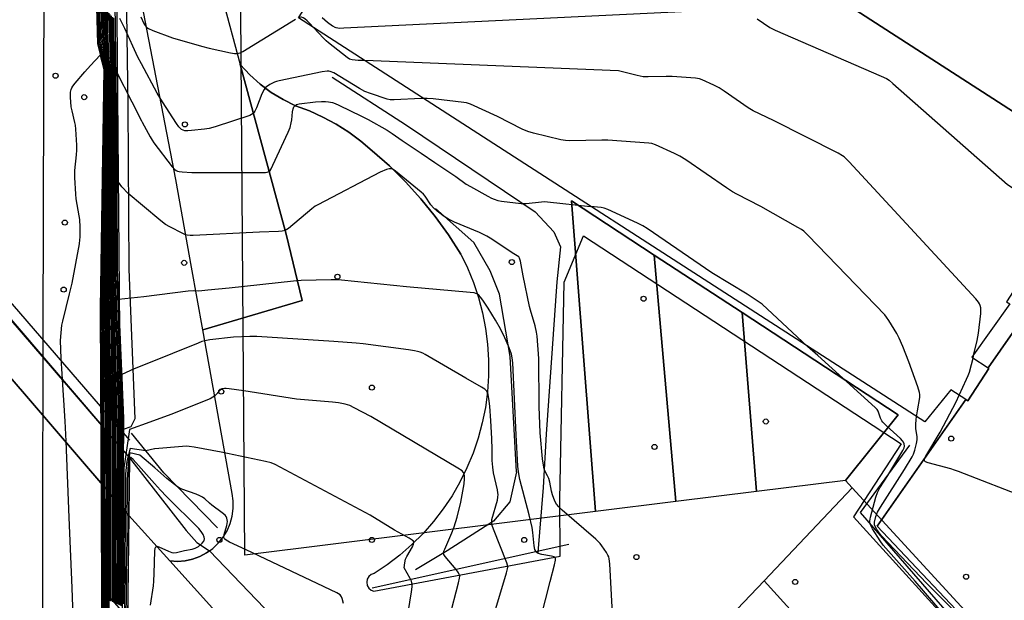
# Model space of a CAD drawing. Extents: x 0 to 85000, y -1 to 75000.
# Tile 128 of 147: x 39409 to 39602, y 63142 to 63256. Entities that reach past the tile are written whole.
import ezdxf

# ---------------------------------------------------------------- set-up
doc = ezdxf.new("R2010")
doc.units = 0
doc.header["$MEASUREMENT"] = 0
doc.header["$PDMODE"] = 33
doc.header["$PDSIZE"] = -3
for name, color, linetype in [('BOS3D_ACTIVE_POLY_CLIP', 227, 'CONTINUOUS'), ('BOS3D_PAVEMENT_MARKINGS_LI', 15, 'CONTINUOUS'), ('CONTOUR_CLIP', 120, 'CONTINUOUS'), ('DTM_INFOTECHBREAKS_CLIP', 4, 'CONTINUOUS'), ('DTM_POINT', 158, 'CONTINUOUS'), ('FENCE_CLIP', 96, 'CONTINUOUS'), ('PARCELS_FULL_17_CLIP', 7, 'CONTINUOUS'), ('PARKING_CLIP', 78, 'CONTINUOUS'), ('RAIL_CLIP', 171, 'CONTINUOUS'), ('ROAD_CLIP', 197, 'CONTINUOUS'), ('SIDEWALK_CLIP', 78, 'CONTINUOUS')]:
    doc.layers.add(name, color=color, linetype=linetype)

msp = doc.modelspace()

# ---------------------------------------------------------------- linework, layer by layer
at = {"layer": 'BOS3D_ACTIVE_POLY_CLIP'}
for points, elevation in [([(39430.58, 63176.25), (39429.06, 63175.74), (39427.56, 63176.39), (39426.9, 63177.89), (39425.67, 63207.24), (39425.52, 63239.54), (39425.52, 63239.56), (39424.16, 63330.76), (39424.75, 63382.41), (39423.23, 63476.58), (39422.93, 63618.26), (39423.67, 63619.93), (39425.17, 63620.52), (39426.85, 63619.78), (39427.43, 63618.28), (39427.73, 63476.64), (39429.25, 63382.42), (39428.66, 63330.8), (39430.02, 63239.58), (39430.17, 63207.3), (39431.39, 63177.85)], 29.58), ([(39472.17, 63324.71), (39565.6, 63264.38), (39565.11, 63263.62), (39620.38, 63227.94), (39620.18, 63227.63), (39602.92, 63200.9), (39603.59, 63200.47), (39596.09, 63189.95), (39599.3, 63187.88), (39599.46, 63187.77), (39595.34, 63181.4), (39594.95, 63181.65), (39591.97, 63183.57), (39586.84, 63177.21), (39463.6, 63256.79), (39474.42, 63273.56), (39449.13, 63289.89), (39449.46, 63290.41), (39447.56, 63291.64), (39447.67, 63311.66), (39467.92, 63323.17), (39469.19, 63322.34), (39471.15, 63325.37)], 44.5)]:
    msp.add_lwpolyline(points, close=True, dxfattribs=dict(at, elevation=elevation))
at = {"layer": 'BOS3D_PAVEMENT_MARKINGS_LI'}
msp.add_line((39424.79, 63144.57), (39432.48, 63135.76), dxfattribs=at)
at = {"layer": 'CONTOUR_CLIP'}
msp.add_line((39596.33, 63189.79, 24), (39596.52, 63190.55, 24), dxfattribs=at)
for points, elevation in [([(39424.89, 63180.46), (39424.89, 63180.48), (39424.89, 63181.1), (39424.84, 63189.94), (39424.83, 63190.59), (39424.77, 63199.41), (39424.77, 63200.1), (39424.89, 63208.86), (39424.9, 63209.41), (39425.02, 63218.2), (39425.03, 63218.74), (39425.16, 63227.55), (39425.17, 63228.09), (39425.3, 63236.89), (39425.3, 63237.43), (39425.43, 63246.23), (39425.38, 63246.76), (39424.29, 63251.4), (39424.21, 63251.96), (39424, 63260.08)], 11), ([(39425.12, 63180.19), (39425.12, 63180.35), (39425.11, 63181.48), (39425.05, 63189.82), (39425.04, 63191), (39424.97, 63199.3), (39424.97, 63200.55), (39425.07, 63208.76), (39425.09, 63209.78), (39425.19, 63218.03), (39425.21, 63219.04), (39425.32, 63227.3), (39425.34, 63228.31), (39425.45, 63236.56), (39425.47, 63237.57), (39425.58, 63245.81), (39425.49, 63246.82), (39424.59, 63251.1), (39424.43, 63252.26), (39424.26, 63259.8)], 12), ([(39425.34, 63179.93), (39425.34, 63180.22), (39425.32, 63181.85), (39425.26, 63189.71), (39425.25, 63191.41), (39425.17, 63199.19), (39425.17, 63201), (39425.25, 63208.67), (39425.27, 63210.14), (39425.37, 63217.85), (39425.38, 63219.33), (39425.49, 63227.04), (39425.51, 63228.53), (39425.61, 63236.22), (39425.63, 63237.71), (39425.73, 63245.39), (39425.6, 63246.88), (39424.86, 63250.82), (39424.66, 63252.56), (39424.51, 63259.54)], 13), ([(39424.77, 63259.28), (39424.89, 63252.87), (39425.12, 63250.55), (39425.73, 63246.94), (39425.87, 63244.98), (39425.79, 63237.85), (39425.77, 63235.88), (39425.68, 63228.75), (39425.65, 63226.79), (39425.56, 63219.63), (39425.54, 63217.68), (39425.45, 63210.51), (39425.43, 63208.57), (39425.37, 63201.45), (39425.37, 63199.09), (39425.46, 63191.82), (39425.47, 63189.58), (39425.54, 63182.23), (39425.57, 63180.09), (39425.57, 63179.67)], 14), ([(39425.02, 63259.01), (39425.12, 63253.18), (39425.37, 63250.3), (39425.86, 63247.01), (39426.02, 63244.55), (39425.95, 63237.99), (39425.92, 63235.54), (39425.85, 63228.97), (39425.82, 63226.54), (39425.74, 63219.92), (39425.71, 63217.5), (39425.64, 63210.88), (39425.61, 63208.47), (39425.57, 63201.9), (39425.58, 63198.98), (39425.66, 63192.22), (39425.69, 63189.46), (39425.76, 63182.61), (39425.79, 63179.95), (39425.79, 63179.41)], 15), ([(39426.02, 63179.14), (39426.02, 63179.82), (39425.98, 63182.98), (39425.91, 63189.34), (39425.86, 63192.63), (39425.78, 63198.87), (39425.76, 63202.34), (39425.79, 63208.38), (39425.82, 63211.25), (39425.89, 63217.33), (39425.92, 63220.22), (39425.99, 63226.28), (39426.02, 63229.19), (39426.08, 63235.2), (39426.11, 63238.13), (39426.17, 63244.13), (39426, 63247.09), (39425.61, 63250.06), (39425.35, 63253.48), (39425.27, 63258.75)], 16), ([(39426.25, 63178.88), (39426.24, 63179.69), (39426.2, 63183.36), (39426.12, 63189.22), (39426.07, 63193.03), (39425.98, 63198.76), (39425.95, 63202.77), (39425.97, 63208.28), (39426.01, 63211.61), (39426.06, 63217.16), (39426.09, 63220.51), (39426.15, 63226.02), (39426.19, 63229.4), (39426.24, 63234.86), (39426.27, 63238.26), (39426.32, 63243.7), (39426.14, 63247.17), (39425.84, 63249.82), (39425.59, 63253.79), (39425.53, 63258.49)], 17), ([(39426.48, 63178.62), (39426.47, 63179.56), (39426.42, 63183.73), (39426.34, 63189.1), (39426.27, 63193.44), (39426.19, 63198.65), (39426.14, 63203.21), (39426.16, 63208.19), (39426.19, 63211.97), (39426.24, 63216.98), (39426.27, 63220.8), (39426.32, 63225.76), (39426.35, 63229.62), (39426.4, 63234.53), (39426.43, 63238.4), (39426.47, 63243.27), (39426.29, 63247.25), (39426.06, 63249.6), (39425.82, 63254.1), (39425.78, 63258.23)], 18), ([(39426.71, 63178.35), (39426.7, 63179.42), (39426.63, 63184.1), (39426.55, 63188.98), (39426.47, 63193.83), (39426.4, 63198.54), (39426.33, 63203.64), (39426.34, 63208.09), (39426.37, 63212.33), (39426.41, 63216.81), (39426.45, 63221.09), (39426.48, 63225.51), (39426.52, 63229.83), (39426.55, 63234.19), (39426.59, 63238.54), (39426.62, 63242.84), (39426.45, 63247.33), (39426.28, 63249.38), (39426.06, 63254.41), (39426.03, 63257.97)], 19), ([(39468.25, 63256.85), (39469.31, 63255.95), (39470.25, 63255.22), (39470.75, 63254.93), (39470.92, 63254.87), (39471.29, 63254.79), (39471.68, 63254.77), (39472.47, 63254.79), (39544.39, 63258.29)], 23), ([(39426.27, 63257.72), (39426.29, 63254.72), (39426.49, 63249.16), (39426.61, 63247.42), (39426.77, 63242.41), (39426.75, 63238.68), (39426.71, 63233.84), (39426.69, 63230.05), (39426.65, 63225.25), (39426.62, 63221.38), (39426.59, 63216.63), (39426.56, 63212.7), (39426.52, 63207.99), (39426.52, 63204.08), (39426.6, 63198.43), (39426.68, 63194.24), (39426.77, 63188.85), (39426.85, 63184.48), (39426.93, 63179.29), (39426.94, 63178.08)], 20), ([(39427.17, 63177.82), (39427.16, 63179.15), (39427.06, 63184.85), (39426.99, 63188.73), (39426.88, 63194.64), (39426.81, 63198.32), (39426.71, 63204.5), (39426.7, 63207.9), (39426.74, 63213.06), (39426.76, 63216.45), (39426.8, 63221.67), (39426.82, 63224.99), (39426.86, 63230.26), (39426.87, 63233.5), (39426.91, 63238.81), (39426.92, 63241.98), (39426.78, 63247.51), (39426.7, 63248.95), (39426.53, 63255.04), (39426.52, 63257.46)], 21), ([(39427.4, 63177.55), (39427.39, 63179.02), (39427.27, 63185.21), (39427.21, 63188.6), (39427.08, 63195.03), (39427.02, 63198.21), (39426.9, 63204.92), (39426.89, 63207.8), (39426.92, 63213.42), (39426.94, 63216.28), (39426.97, 63221.96), (39426.99, 63224.73), (39427.02, 63230.48), (39427.04, 63233.15), (39427.06, 63238.95), (39427.08, 63241.54), (39426.95, 63247.6), (39426.9, 63248.75), (39426.77, 63255.35), (39426.76, 63257.21)], 22), ([(39427.63, 63177.28), (39427.62, 63178.88), (39427.49, 63185.58), (39427.43, 63188.48), (39427.28, 63195.43), (39427.22, 63198.09), (39427.08, 63205.34), (39427.07, 63207.7), (39427.1, 63213.78), (39427.11, 63216.1), (39427.15, 63222.25), (39427.16, 63224.47), (39427.19, 63230.69), (39427.2, 63232.8), (39427.22, 63239.09), (39427.23, 63241.11), (39427.13, 63247.69), (39427.1, 63248.54), (39427.01, 63255.67), (39427.01, 63256.95)], 23), ([(39427.87, 63177.01), (39427.85, 63178.75), (39427.7, 63185.95), (39427.65, 63188.36), (39427.48, 63195.82), (39427.44, 63197.98), (39427.26, 63205.76), (39427.25, 63207.6), (39427.28, 63214.14), (39427.29, 63215.92), (39427.32, 63222.54), (39427.33, 63224.21), (39427.35, 63230.9), (39427.36, 63232.46), (39427.38, 63239.22), (39427.38, 63240.67), (39427.31, 63247.79), (39427.3, 63248.35), (39427.25, 63255.99), (39427.25, 63256.7)], 24), ([(39427.49, 63256.45), (39427.49, 63256.31), (39427.49, 63248.15), (39427.5, 63247.89), (39427.54, 63240.23), (39427.53, 63239.36), (39427.52, 63232.11), (39427.52, 63231.12), (39427.5, 63223.95), (39427.5, 63222.83), (39427.46, 63215.75), (39427.46, 63214.5), (39427.44, 63207.51), (39427.45, 63206.18), (39427.64, 63197.87), (39427.68, 63196.22), (39427.87, 63188.23), (39427.91, 63186.32), (39428.08, 63178.61), (39428.1, 63176.74)], 25), ([(39488.17, 63240.92), (39487.72, 63240.91), (39482.4, 63240.63), (39481.62, 63240.66), (39481.06, 63240.78), (39477.74, 63241.87), (39476.65, 63242.29), (39475.61, 63242.86), (39470.5, 63245.93), (39469.84, 63246.22), (39469.58, 63246.27), (39469.2, 63246.28), (39468.23, 63246.14), (39459.8, 63244.41), (39459.22, 63244.25), (39458.85, 63244.12), (39457.96, 63243.67), (39457.46, 63243.36), (39457.16, 63243.12), (39456.8, 63242.7), (39456.38, 63241.84), (39455.29, 63239.08), (39454.97, 63238.38), (39454.64, 63237.94), (39454.35, 63237.73), (39454, 63237.57), (39447.15, 63235.35), (39446.01, 63235.01), (39445.05, 63234.85), (39442.54, 63234.58), (39441.77, 63234.52), (39441.22, 63234.55), (39440.87, 63234.65), (39440.55, 63234.82), (39440.26, 63235.06), (39440.01, 63235.34), (39439.56, 63235.97), (39436.79, 63240.23), (39435.76, 63241.93), (39432.66, 63247.73), (39431.96, 63249.04), (39429.37, 63254.67), (39428.44, 63256.64)], 25), ([(39432.54, 63256.98), (39433.17, 63255.69), (39433.4, 63255.3), (39433.62, 63255.01), (39433.75, 63254.89), (39434.05, 63254.68), (39434.92, 63254.3), (39438.77, 63252.88), (39444.49, 63251.22), (39446.01, 63250.83), (39450.22, 63249.93), (39450.98, 63249.79), (39451.36, 63249.76), (39451.8, 63249.81), (39452.1, 63249.9), (39452.63, 63250.16), (39462.98, 63256.53)], 24), ([(39466.56, 63254.87), (39465.84, 63255.67), (39465.29, 63256.23), (39464.84, 63256.6), (39464.52, 63256.8), (39464.2, 63256.93), (39464.03, 63256.95), (39463.65, 63256.87)], 24), ([(39553.82, 63256.61), (39556.36, 63254.9), (39556.85, 63254.6), (39557.38, 63254.34), (39578.24, 63245.33), (39579.32, 63244.82), (39579.81, 63244.49), (39580.57, 63243.86), (39603.14, 63223.98), (39603.62, 63223.63), (39604.29, 63223.21), (39609.95, 63219.97), (39610.3, 63219.81), (39610.66, 63219.7), (39611.03, 63219.68), (39611.42, 63219.7), (39615.49, 63220.37)], 23), ([(39476.65, 63248.36), (39475.35, 63248.41), (39474.17, 63248.51), (39473.63, 63248.68), (39473.14, 63248.97), (39469.46, 63251.85), (39469.02, 63252.23), (39468.47, 63252.78), (39466.56, 63254.87)], 24), ([(39416.9, 63189.7), (39416.71, 63193.27), (39416.99, 63196.29), (39417.18, 63197.03), (39418.53, 63202.44), (39419.02, 63204.57), (39420.45, 63212.28), (39420.57, 63213.06), (39420.61, 63213.63), (39420.59, 63215.54), (39420.53, 63217.06), (39420.43, 63217.83), (39419.82, 63221.12), (39419.74, 63222.08), (39419.58, 63225.37), (39419.59, 63226.72), (39419.88, 63229.79), (39419.94, 63230.75), (39419.92, 63231.73), (39419.74, 63234.86), (39419.68, 63235.63), (39419.59, 63236.21), (39419, 63238.5), (39418.84, 63239.26), (39418.69, 63241.19), (39418.7, 63242.14), (39418.83, 63242.67), (39418.97, 63242.99), (39419.17, 63243.32), (39419.65, 63243.93), (39421.54, 63246.18), (39422.67, 63247.39), (39424.57, 63249.44), (39425.28, 63246.71), (39425.29, 63246.65), (39425.14, 63237.29), (39425.14, 63237.23), (39425, 63227.88), (39425, 63227.8), (39424.85, 63218.45), (39424.85, 63218.37), (39424.71, 63209.04), (39424.71, 63208.95), (39424.57, 63199.63), (39424.57, 63199.52), (39424.63, 63190.18), (39424.62, 63190.07), (39424.67, 63180.72), (39424.67, 63180.71)], 10), ([(39596.52, 63190.55), (39597.18, 63193.25), (39597.42, 63194.72), (39597.88, 63198.55), (39597.9, 63199.31), (39597.85, 63199.66), (39597.72, 63200.17), (39597.59, 63200.5), (39597.42, 63200.82), (39596.92, 63201.44), (39571.96, 63228.46), (39571.26, 63229.17), (39570.96, 63229.42), (39570.64, 63229.64), (39569.78, 63230.12), (39557.06, 63236.59), (39553.09, 63238.48), (39552.11, 63239.09), (39547.34, 63242.35), (39546.38, 63242.98), (39545.35, 63243.52), (39543.04, 63244.57), (39542.5, 63244.75), (39541.74, 63244.88), (39537.09, 63245.21), (39535.92, 63245.23), (39532.38, 63245.15), (39531.4, 63245.19), (39530.24, 63245.42), (39526.59, 63246.36), (39476.65, 63248.36)], 24), ([(39428.33, 63176.48), (39428.33, 63176.75), (39428.32, 63178.48), (39428.13, 63186.68), (39428.09, 63188.11), (39427.88, 63196.62), (39427.85, 63197.76), (39427.63, 63206.6), (39427.63, 63207.41), (39427.64, 63214.86), (39427.64, 63215.57), (39427.67, 63223.11), (39427.67, 63223.68), (39427.68, 63231.33), (39427.68, 63231.76), (39427.69, 63239.49), (39427.69, 63239.78), (39427.68, 63246.27), (39430.75, 63240.22), (39432.65, 63236.48), (39432.78, 63236.25), (39434.38, 63233.35), (39434.78, 63232.68), (39435.12, 63232.2), (39438.7, 63227.46), (39439.22, 63226.94), (39439.48, 63226.76), (39439.76, 63226.62), (39440.11, 63226.52), (39440.67, 63226.44), (39442.6, 63226.35), (39456.3, 63226.31), (39457.08, 63226.33), (39457.44, 63226.39), (39457.75, 63226.51), (39458, 63226.74), (39458.21, 63227.05), (39458.55, 63227.75), (39461.55, 63234.26), (39461.91, 63235.17), (39462.15, 63236.11), (39462.25, 63236.69), (39462.42, 63238.28), (39462.52, 63238.86), (39462.68, 63239.28), (39462.83, 63239.48), (39463.2, 63239.7), (39463.7, 63239.84), (39466.95, 63240.27), (39468.13, 63240.34), (39468.91, 63240.33), (39469.49, 63240.26), (39470.24, 63240.09), (39470.79, 63239.9), (39471.53, 63239.59), (39476, 63237.45), (39477.31, 63236.76), (39481.02, 63234.64), (39481.99, 63234.01), (39483.96, 63232.62), (39487.74, 63230.17), (39490.38, 63228.29), (39494.52, 63225.56), (39496.59, 63224.07), (39497.43, 63223.57), (39500.85, 63221.68), (39501.55, 63221.31), (39502.07, 63221.08), (39502.79, 63220.84), (39503.55, 63220.69), (39507.42, 63220.21), (39508.38, 63220.22), (39511.43, 63220.56), (39512, 63220.6), (39512.58, 63220.59), (39521.08, 63219.67)], 26), ([(39585.23, 63178.25), (39585.39, 63179.41), (39585.85, 63182.06), (39585.87, 63182.62), (39585.81, 63183), (39585.47, 63184.12), (39583.71, 63189.03), (39582.49, 63192.09), (39581.77, 63193.73), (39581.34, 63194.63), (39580.84, 63195.49), (39579.79, 63197.18), (39579.33, 63197.82), (39578.95, 63198.28), (39563.88, 63213.93), (39563.02, 63214.76), (39562.55, 63215.11), (39561.87, 63215.53), (39554.57, 63219.64), (39549.86, 63222.07), (39549, 63222.54), (39547.83, 63223.3), (39539.78, 63228.82), (39538.61, 63229.55), (39537.56, 63230.07), (39533.83, 63231.78), (39533.11, 63232.04), (39532.53, 63232.14), (39524.45, 63232.73), (39523.27, 63232.73), (39516.95, 63232.6), (39516.16, 63232.63), (39515.2, 63232.8), (39509.82, 63234.07), (39508.69, 63234.4), (39507.62, 63234.88), (39502.75, 63237.39), (39497.4, 63239.78), (39496.67, 63240.04), (39496.1, 63240.15), (39490.07, 63240.84), (39488.91, 63240.93), (39488.17, 63240.92)], 25), ([(39525.66, 63134.63), (39524.83, 63149.29), (39524.73, 63150.27), (39524.64, 63150.64), (39524.49, 63151), (39524.2, 63151.51), (39523.76, 63152.18), (39523.31, 63152.84), (39522.94, 63153.3), (39522.08, 63154.12), (39515.47, 63159.83), (39514.8, 63160.48), (39514.37, 63161.01), (39514.03, 63161.64), (39513.59, 63162.85), (39513.39, 63163.61), (39513.03, 63165.35), (39512.82, 63166.11), (39512.6, 63166.63), (39512.08, 63167.61), (39511.95, 63167.96), (39511.78, 63168.69), (39511.59, 63169.98), (39511.11, 63175.06), (39510.94, 63180.24), (39510.85, 63189.72), (39510.56, 63194.14), (39510.45, 63194.89), (39510.14, 63196.15), (39509.21, 63199.21), (39509.01, 63199.96), (39507.77, 63205.98), (39507.25, 63208.86), (39507.09, 63209.47), (39506.96, 63209.71), (39505.61, 63210.55), (39501.63, 63213.2), (39500.62, 63213.82), (39499.21, 63214.49), (39494.31, 63216.57), (39493.09, 63217.16), (39492.26, 63217.67), (39490.86, 63218.73), (39490.15, 63219.39), (39489.65, 63219.98), (39488.51, 63221.65), (39488.15, 63222.06), (39487.74, 63222.45), (39482.68, 63226.61), (39482.21, 63226.91), (39481.89, 63227.05), (39481.73, 63227.08), (39481.4, 63227.08), (39480.87, 63226.95), (39479.62, 63226.41), (39467.36, 63219.99), (39466.86, 63219.68), (39466.23, 63219.21), (39461.58, 63215.29), (39461.27, 63215.08), (39460.93, 63214.91), (39460.39, 63214.78), (39459.63, 63214.72), (39455.91, 63214.58), (39442.82, 63213.94), (39442.24, 63213.93), (39441.66, 63213.98), (39441.32, 63214.07), (39440.83, 63214.3), (39438.27, 63215.62), (39437.43, 63216.09), (39436.5, 63216.81), (39432.86, 63219.87), (39430.04, 63222.23), (39428.79, 63223.53), (39427.84, 63224.91), (39427.84, 63223.42), (39427.84, 63223.39), (39427.82, 63215.39), (39427.82, 63215.21), (39427.81, 63207.31), (39427.81, 63207), (39428.06, 63197.64), (39428.08, 63197.01), (39428.31, 63187.98), (39428.33, 63187.04), (39428.55, 63178.34), (39428.56, 63177.1), (39428.56, 63176.21)], 27), ([(39563.77, 63192.1), (39554.81, 63200.38), (39551.85, 63202.36), (39544.9, 63206.61), (39532.18, 63215.31), (39531.35, 63215.84), (39530.3, 63216.36), (39524.44, 63219.06), (39523.72, 63219.32), (39523.14, 63219.44), (39521.08, 63219.67)], 26), ([(39507.66, 63124.4), (39513.12, 63145.8), (39513.98, 63149.1), (39514.16, 63150.02), (39514.14, 63150.33), (39514.09, 63150.46), (39513.88, 63150.63), (39513.39, 63150.8), (39511.46, 63151.13), (39510.75, 63151.32), (39510.46, 63151.5), (39510.35, 63151.62), (39510.26, 63151.76), (39510.12, 63152.09), (39509.98, 63152.85), (39509.72, 63155.43), (39509.56, 63156.41), (39508.96, 63158.9), (39507.17, 63165.88), (39506.85, 63167.37), (39506.74, 63168.52), (39506.42, 63174.65), (39505.73, 63188.88), (39505.65, 63189.87), (39505.5, 63190.56), (39505.26, 63191.27), (39504.92, 63192.14), (39504.18, 63193.76), (39503.31, 63195.54), (39502.34, 63197.27), (39500.92, 63199.65), (39499.85, 63201.2), (39499.4, 63201.78), (39499.05, 63202.15), (39498.8, 63202.35), (39498.49, 63202.51), (39498.13, 63202.61), (39497.35, 63202.71), (39484.81, 63203.81), (39472.01, 63205.13), (39471.07, 63205.19), (39469.98, 63205.21), (39464.12, 63205.04), (39462.57, 63204.95), (39449.96, 63203.57), (39445.73, 63203.14), (39443.98, 63203), (39442.84, 63203.05), (39441.87, 63202.99), (39433.15, 63201.88), (39428.17, 63201.34), (39428.28, 63197.53), (39428.28, 63197.4), (39428.53, 63187.86), (39428.55, 63187.41), (39428.78, 63178.21), (39428.79, 63177.44), (39428.78, 63175.95)], 28), ([(39500.11, 63132.83), (39504.51, 63147.51), (39504.7, 63148.27), (39504.75, 63148.64), (39504.73, 63149), (39504.59, 63149.49), (39501.95, 63156.09), (39501.69, 63156.83), (39501.61, 63157.21), (39501.6, 63157.56), (39501.66, 63158.02), (39502.73, 63161.8), (39502.83, 63162.38), (39502.85, 63162.92), (39502.82, 63163.29), (39502.73, 63163.87), (39501.98, 63167.19), (39501.8, 63168.34), (39501.71, 63169.65), (39501.71, 63171.79), (39501.64, 63173.98), (39501.46, 63177.44), (39501.25, 63180.31), (39501.05, 63181.84), (39500.91, 63182.6), (39500.81, 63182.95), (39500.66, 63183.26), (39500.54, 63183.4), (39500.27, 63183.64), (39499.62, 63184.07), (39496.52, 63185.85), (39488.52, 63190.48), (39488.04, 63190.73), (39487.51, 63190.94), (39486.97, 63191.11), (39486.41, 63191.25), (39485.22, 63191.43), (39476.3, 63192.58), (39474.91, 63192.73), (39470.54, 63193.07), (39455.37, 63194.05), (39454.01, 63194.05), (39450.76, 63193.88), (39446.1, 63193.37), (39445.13, 63193.21), (39444.57, 63193.03), (39443.83, 63192.75), (39433.71, 63188.67), (39431.25, 63187.68), (39428.79, 63186.56), (39429.01, 63178.07), (39429.02, 63177.79), (39429.01, 63175.69)], 29), ([(39590.27, 63139.7), (39584.92, 63145.87), (39578.66, 63152.97), (39578.09, 63153.78), (39576.58, 63156.14), (39576.2, 63156.82), (39576.06, 63157.17), (39576.02, 63157.35), (39576.01, 63157.71), (39576.15, 63158.46), (39577.23, 63162.43), (39577.55, 63163.35), (39578.02, 63164.22), (39579.57, 63166.69), (39582.53, 63171.58), (39582.76, 63172.1), (39582.84, 63172.44), (39582.8, 63172.92), (39582.67, 63173.23), (39582.46, 63173.53), (39582.05, 63173.94), (39579.28, 63176.47), (39578.6, 63177.17), (39578.36, 63177.47), (39578.11, 63177.96), (39577.64, 63179.33), (39577.44, 63179.64), (39577.05, 63180.06), (39565.76, 63190.27), (39563.77, 63192.1)], 26), ([(39421.54, 63068.38), (39421.11, 63074.09), (39421.03, 63077.21), (39420.7, 63092.92), (39420.34, 63102.45), (39419.67, 63126.06), (39419.04, 63144.55), (39418.45, 63158.4), (39417.87, 63173.45), (39417.66, 63177.39), (39417.38, 63181.5), (39417.25, 63183.46), (39417.05, 63186.72), (39416.9, 63189.7)], 10), ([(39593.63, 63182.5), (39595.08, 63185.63), (39595.39, 63186.35), (39595.62, 63187.03), (39596.02, 63188.51), (39596.33, 63189.79)], 24), ([(39491.51, 63131.86), (39495.08, 63145.54), (39495.29, 63146.49), (39495.31, 63146.86), (39495.28, 63147.03), (39495.23, 63147.2), (39495.06, 63147.52), (39494.61, 63148.15), (39492.46, 63150.73), (39492.2, 63151.15), (39492.14, 63151.44), (39492.2, 63151.76), (39492.35, 63152.17), (39493.75, 63155.37), (39494.22, 63156.58), (39494.79, 63158.49), (39495.53, 63161.4), (39496.08, 63164.31), (39496.18, 63165.06), (39496.25, 63166), (39496.25, 63166.55), (39496.17, 63167.05), (39496.01, 63167.35), (39495.76, 63167.6), (39494.94, 63168.14), (39477.84, 63178.3), (39474.54, 63180.02), (39473.66, 63180.44), (39472.75, 63180.71), (39471.46, 63180.96), (39470.29, 63181.09), (39463.2, 63181.69), (39452.84, 63183.35), (39449.94, 63183.77), (39449.36, 63183.83), (39448.99, 63183.83), (39448.56, 63183.74), (39448.21, 63183.54), (39447.94, 63183.29), (39447.31, 63182.55), (39447.03, 63182.28), (39446.71, 63182.07), (39446.19, 63181.8), (39438.48, 63178.7), (39434.33, 63177.17), (39430.33, 63175.7), (39430.14, 63174.38)], 30), ([(39607.3, 63162.05), (39593.46, 63167.47), (39592.72, 63167.74), (39591.95, 63167.97), (39587.49, 63169.17), (39587.01, 63169.37), (39586.81, 63169.57), (39586.77, 63169.7), (39586.81, 63169.99), (39587.03, 63170.47), (39589.88, 63175.21), (39593.01, 63181.15), (39593.63, 63182.5)], 24), ([(39424.67, 63180.71), (39424.67, 63180.61), (39424.71, 63173.02), (39424.89, 63133.01), (39424.94, 63124.03), (39424.94, 63123.93), (39424.99, 63114.59), (39424.99, 63114.49), (39425.03, 63105.14), (39425.03, 63105.05), (39425.08, 63095.7), (39425.08, 63095.6), (39425.13, 63086.25), (39425.13, 63086.15), (39425.16, 63076.79), (39425.17, 63076.7), (39425.21, 63067.35), (39425.21, 63067.26), (39425.23, 63063.62)], 10), ([(39425.4, 63063.4), (39425.38, 63067.23), (39425.38, 63067.79), (39425.34, 63076.66), (39425.34, 63077.23), (39425.31, 63086.1), (39425.3, 63086.66), (39425.26, 63095.54), (39425.26, 63096.1), (39425.22, 63104.98), (39425.22, 63105.55), (39425.19, 63114.42), (39425.18, 63114.98), (39425.14, 63123.85), (39425.14, 63124.41), (39425.1, 63133.29), (39425.1, 63133.86), (39425.07, 63142.73), (39425.06, 63143.29), (39425.05, 63146.77), (39424.93, 63172.76), (39424.89, 63180.46)], 11), ([(39425.57, 63063.18), (39425.55, 63067.2), (39425.55, 63068.23), (39425.52, 63076.62), (39425.51, 63077.65), (39425.49, 63086.05), (39425.48, 63087.08), (39425.45, 63095.48), (39425.44, 63096.51), (39425.41, 63104.91), (39425.41, 63105.95), (39425.38, 63114.34), (39425.38, 63115.38), (39425.34, 63123.77), (39425.34, 63124.8), (39425.31, 63133.2), (39425.3, 63134.23), (39425.28, 63142.63), (39425.27, 63143.66), (39425.24, 63152.06), (39425.23, 63153.09), (39425.21, 63161.48), (39425.16, 63172.5), (39425.12, 63180.19)], 12), ([(39425.5, 63134.6), (39425.49, 63142.53), (39425.48, 63144.03), (39425.45, 63151.95), (39425.45, 63153.44), (39425.43, 63161.36), (39425.42, 63162.86), (39425.4, 63170.78), (39425.39, 63172.28), (39425.34, 63179.93)], 13), ([(39425.57, 63179.67), (39425.61, 63172.62), (39425.62, 63170.66), (39425.64, 63163.21), (39425.65, 63161.24), (39425.66, 63153.81), (39425.67, 63151.84), (39425.69, 63144.4), (39425.69, 63142.42), (39425.71, 63134.99)], 14), ([(39425.79, 63179.41), (39425.84, 63172.96), (39425.84, 63170.53), (39425.86, 63163.56), (39425.87, 63161.13), (39425.88, 63154.16), (39425.88, 63151.73), (39425.9, 63144.76), (39425.9, 63142.33), (39425.91, 63135.36)], 15), ([(39426.12, 63135.74), (39426.11, 63142.22), (39426.11, 63145.13), (39426.1, 63151.62), (39426.09, 63154.53), (39426.08, 63161.01), (39426.08, 63163.91), (39426.07, 63170.4), (39426.06, 63173.31), (39426.02, 63179.14)], 16), ([(39426.33, 63136.12), (39426.32, 63142.12), (39426.32, 63145.5), (39426.31, 63151.51), (39426.31, 63154.88), (39426.3, 63160.89), (39426.3, 63164.26), (39426.29, 63170.28), (39426.29, 63173.65), (39426.25, 63178.88)], 17), ([(39426.53, 63142.02), (39426.53, 63145.87), (39426.53, 63151.4), (39426.52, 63155.24), (39426.52, 63160.77), (39426.52, 63164.61), (39426.52, 63170.15), (39426.52, 63173.99), (39426.48, 63178.62)], 18), ([(39426.74, 63141.92), (39426.74, 63146.23), (39426.74, 63151.29), (39426.74, 63155.61), (39426.74, 63160.66), (39426.74, 63164.97), (39426.74, 63170.03), (39426.74, 63174.34), (39426.71, 63178.35)], 19), ([(39426.94, 63178.08), (39426.97, 63174.68), (39426.97, 63169.9), (39426.96, 63165.32), (39426.96, 63160.54), (39426.96, 63155.97), (39426.95, 63151.18), (39426.95, 63146.6), (39426.94, 63141.82)], 20), ([(39427.17, 63177.82), (39427.2, 63175.03), (39427.19, 63169.78), (39427.19, 63165.67), (39427.18, 63160.42), (39427.17, 63156.33), (39427.16, 63151.07), (39427.16, 63146.97), (39427.15, 63141.72)], 21), ([(39427.36, 63141.63), (39427.37, 63147.35), (39427.38, 63150.96), (39427.39, 63156.69), (39427.4, 63160.31), (39427.41, 63166.02), (39427.41, 63169.65), (39427.42, 63175.36), (39427.4, 63177.55)], 22), ([(39427.57, 63141.52), (39427.58, 63147.72), (39427.59, 63150.85), (39427.6, 63157.05), (39427.61, 63160.19), (39427.63, 63166.38), (39427.64, 63169.53), (39427.65, 63175.71), (39427.63, 63177.28)], 23), ([(39427.87, 63177.01), (39427.88, 63176.06), (39427.86, 63169.4), (39427.85, 63166.73), (39427.83, 63160.07), (39427.82, 63157.41), (39427.8, 63150.75), (39427.79, 63148.09), (39427.78, 63141.42)], 24), ([(39428.1, 63176.74), (39428.1, 63176.4), (39428.08, 63169.28), (39428.07, 63167.09), (39428.05, 63159.96), (39428.04, 63157.78), (39428.02, 63150.64), (39428.01, 63148.46), (39427.98, 63141.33)], 25), ([(39428.33, 63176.48), (39428.3, 63169.15), (39428.29, 63167.44), (39428.26, 63159.84), (39428.26, 63158.14), (39428.23, 63150.53), (39428.22, 63148.83), (39428.19, 63141.23)], 26), ([(39592.67, 63139.98), (39589.01, 63143.62), (39587.27, 63145.41), (39578.3, 63154.82), (39577.7, 63155.55), (39577.39, 63156.01), (39577.12, 63156.48), (39576.96, 63156.97), (39576.96, 63157.5), (39577.22, 63158.58), (39577.54, 63159.46), (39578.11, 63160.47), (39582.82, 63167.83), (39584.37, 63170.35), (39584.62, 63170.88), (39584.87, 63171.63), (39585.23, 63172.95), (39585.37, 63173.72), (39585.37, 63174.28), (39585.09, 63175.95), (39585.06, 63176.71), (39585.15, 63177.67), (39585.23, 63178.25)], 25), ([(39428.56, 63176.21), (39428.52, 63169.03), (39428.52, 63167.8), (39428.48, 63159.72), (39428.48, 63158.51), (39428.44, 63150.42), (39428.43, 63149.21), (39428.39, 63141.13)], 27), ([(39428.78, 63175.95), (39428.75, 63168.9), (39428.74, 63168.15), (39428.7, 63159.61), (39428.69, 63158.87), (39428.65, 63150.31), (39428.65, 63149.58), (39428.6, 63141.03)], 28), ([(39429.01, 63175.69), (39428.97, 63168.78), (39428.96, 63168.51), (39428.91, 63159.49), (39428.91, 63159.23), (39428.86, 63150.21), (39428.86, 63149.96), (39428.81, 63140.93)], 29), ([(39430.14, 63174.38), (39429.62, 63170.78), (39429.31, 63168.97), (39429.23, 63168.18), (39429.18, 63160.07), (39429.18, 63159.35), (39429.17, 63158.42), (39429.12, 63150.36), (39429.11, 63149.41), (39429.06, 63141.39)], 30), ([(39430.32, 63171.51), (39429.77, 63169.5), (39429.55, 63167), (39429.51, 63161.43), (39429.49, 63159.18), (39429.47, 63156.3), (39429.43, 63150.79), (39429.4, 63147.89), (39429.36, 63142.42), (39429.34, 63139.52)], 31), ([(39430.31, 63170.83), (39430.09, 63169.87), (39429.87, 63165.82), (39429.85, 63162.83), (39429.81, 63159), (39429.76, 63154.16), (39429.74, 63151.23), (39429.69, 63146.39), (39429.67, 63143.48), (39429.62, 63138.63)], 32), ([(39472.42, 63141.44), (39472.19, 63142.48), (39472.06, 63142.79), (39471.77, 63143.16), (39471.47, 63143.38), (39471.14, 63143.58), (39453.3, 63152.05), (39450.03, 63153.57), (39449.34, 63153.94), (39449.07, 63154.15), (39448.97, 63154.27), (39448.88, 63154.45), (39448.86, 63154.57), (39448.92, 63155.04), (39449.46, 63156.82), (39449.58, 63157.59), (39449.57, 63157.97), (39449.5, 63158.28), (39449.37, 63158.57), (39449.14, 63158.85), (39448.56, 63159.34), (39446.52, 63160.83), (39446.08, 63161.21), (39445.15, 63162.09), (39444.7, 63162.4), (39444.17, 63162.68), (39443.45, 63163.01), (39440.62, 63163.98), (39440.09, 63164.23), (39439.77, 63164.43), (39439.16, 63164.89), (39437.68, 63166.11), (39435.28, 63168.17), (39432.32, 63170.67), (39430.38, 63171.15), (39430.31, 63170.83)], 32), ([(39484.17, 63133.61), (39485.85, 63143.76), (39485.98, 63144.73), (39485.97, 63145.3), (39485.8, 63145.84), (39485.54, 63146.36), (39484.37, 63148.49), (39484.48, 63149.48), (39484.66, 63150.21), (39484.92, 63150.75), (39485.99, 63152.6), (39486.22, 63153.17), (39486.26, 63153.46), (39486.24, 63153.59), (39486.18, 63153.72), (39485.96, 63153.94), (39485.35, 63154.34), (39482.5, 63155.93), (39477.67, 63158.86), (39458.96, 63168.87), (39458.23, 63169.17), (39457.08, 63169.45), (39448.33, 63171.27), (39443.07, 63172.25), (39442.09, 63172.41), (39441.51, 63172.45), (39440.74, 63172.41), (39435.32, 63171.91), (39435.24, 63171.9), (39433.52, 63171.55), (39430.46, 63172.02), (39430.32, 63171.51)], 31), ([(39430.3, 63170.24), (39430.27, 63170.09), (39430.19, 63164.66), (39430.18, 63164.23), (39430.13, 63158.83), (39430.05, 63152.06), (39430.05, 63151.68), (39429.98, 63144.89), (39429.98, 63144.54), (39429.9, 63137.75)], 33), ([(39434.44, 63141.13), (39435.03, 63144.98), (39435.11, 63145.84), (39435.2, 63147.4), (39435.33, 63151.76), (39435.4, 63152.38), (39435.52, 63152.65), (39435.68, 63152.74), (39435.87, 63152.72), (39436.1, 63152.65), (39437.97, 63151.79), (39438.66, 63151.52), (39439.02, 63151.46), (39439.56, 63151.49), (39441.17, 63151.93), (39442.67, 63152.16), (39443.25, 63152.36), (39443.87, 63152.72), (39444.65, 63153.36), (39444.94, 63153.73), (39445, 63153.88), (39445.06, 63154.22), (39445.02, 63154.56), (39444.83, 63155.03), (39444.44, 63155.64), (39443.97, 63156.22), (39437.6, 63162.57), (39436.43, 63163.8), (39435.25, 63165.11), (39431.04, 63169.8), (39430.61, 63170.2), (39430.31, 63170.28), (39430.3, 63170.24)], 33)]:
    msp.add_lwpolyline(points, dxfattribs=dict(at, elevation=elevation))
at = {"layer": 'DTM_INFOTECHBREAKS_CLIP'}
for p, q in [((39429.15, 63177.99, 29.58), (39428.39, 63057.37, 29.35)), ((39511.71, 63164.32, 27.15), (39510.68, 63151.53, 27.84))]:
    msp.add_line(p, q, dxfattribs=at)
for points in [[(39439.46, 63224.93, 26.15), (39433.05, 63257.96, 23.77), (39428.02, 63271.23, 23.3), (39427.66, 63310.74, 21.66), (39427.78, 63349.43, 20.54), (39427.4, 63393.72, 18.03), (39427.03, 63432.96, 17.48), (39426.5, 63480.27, 15.18), (39426.18, 63526.89, 13.56), (39426.15, 63582.06, 13.5), (39426.25, 63620.29, 13.05)], [(39427.77, 63239.56, 26.51), (39427.12, 63290.03, 22.71), (39426.41, 63330.8, 21.17), (39427, 63382.4, 19.49), (39426.38, 63436.75, 17.61), (39425.48, 63476.61, 15.65), (39425.37, 63521.24, 14.17), (39425.45, 63571.83, 13.98), (39425.18, 63618.27, 13.27)], [(39422.85, 63613.83, 12.1), (39423.4, 63556, 11.57), (39423.28, 63477.69, 11.62), (39422.98, 63406.5, 10.73), (39422.4, 63312.04, 10.34), (39424, 63251.69, 10.09), (39425.27, 63246.7, 9.89)], [(39600.04, 63480.29, 17.31), (39590.12, 63467.2, 17.46), (39569.18, 63442.49, 17.64), (39554.51, 63425.09, 18.63), (39534.42, 63396.86, 19.9), (39532.64, 63393.11, 20.87), (39490.27, 63351.18, 20.2), (39467.41, 63330.23, 20.47), (39447.32, 63313.55, 20.99), (39446.93, 63278.77, 22.1), (39448.47, 63261.07, 22.99), (39452.11, 63247.61, 24.15), (39461.14, 63214.21, 27.05)], [(39413.47, 63264.52, 10.29), (39413.24, 63194.68, 10.09), (39412.95, 63001.07, 10.58), (39414.19, 62852.75, 10.5), (39411.19, 62450.02, 10.54)], [(39425.27, 63246.7, 9.89), (39424.53, 63199.54, 9.79), (39425.27, 63048.37, 9.8), (39425.27, 62976.65, 10.11), (39426.33, 62850.31, 9.91), (39425.54, 62818.34, 9.89)], [(39495.53, 63210.25, 27.66), (39493.12, 63214.03, 27.46), (39490.5, 63217.67, 27.29), (39487.68, 63221.17, 27.16), (39484.67, 63224.49, 27.06), (39481.47, 63227.65, 26.99), (39478.1, 63230.62, 26.96), (39475.85, 63232.52, 26.95), (39473.47, 63234.26, 26.88), (39470.98, 63235.84, 26.75), (39468.4, 63237.24, 26.57), (39465.72, 63238.46, 26.34), (39462.98, 63239.49, 26.05), (39460.53, 63240.7, 25.63), (39458.2, 63242.12, 25.22), (39456.01, 63243.76, 24.84), (39453.97, 63245.59, 24.48), (39452.11, 63247.61, 24.15)], [(39470.18, 63245.08, 25.17), (39484.82, 63235.67, 25.43), (39504.1, 63222.64, 25.68), (39510.14, 63218.59, 26.2), (39513.86, 63214.62, 26.44), (39515.13, 63211.67, 26.56), (39514.42, 63204.82, 26.32), (39512.35, 63174.83, 26.68), (39511.71, 63164.32, 27.15)], [(39427.77, 63239.56, 26.51), (39427.92, 63207.25, 27.6), (39429.15, 63177.99, 29.58)], [(39620.18, 63227.63, 22.89), (39624.95, 63224.6, 22.9), (39599.3, 63187.88, 23.64)], [(39444.75, 63195.36, 28.81), (39442.54, 63207.72, 27.48), (39439.46, 63224.93, 26.15)], [(39506.49, 63167.41, 28.06), (39505.23, 63190.09, 28.08), (39503.13, 63202.35, 27.64), (39501.29, 63206.97, 27.52), (39498.06, 63212.56, 27.27), (39490.56, 63219.26, 26.89)], [(39461.14, 63214.21, 27.05), (39464.28, 63201.1, 28.4), (39444.75, 63195.36, 28.81)], [(39515.02, 63161.95, 26.83), (39515.85, 63204.71, 26.62), (39519.66, 63213.87, 26.54), (39582.19, 63172.93, 26.43), (39572.79, 63158.56, 26.76), (39597.21, 63131.6, 25.93), (39644.76, 63102.95, 23.75), (39652.58, 63101.5, 22.75)], [(39495.53, 63210.25, 27.66), (39496.83, 63207.57, 27.77), (39498.02, 63204.68, 27.9), (39499.01, 63201.72, 28.04), (39499.81, 63198.7, 28.18), (39500.41, 63195.63, 28.33), (39500.8, 63192.53, 28.49), (39501, 63189.42, 28.66), (39500.99, 63186.3, 28.83), (39500.78, 63183.18, 29.01), (39500.37, 63180.09, 29.19), (39499.75, 63177.03, 29.37), (39498.94, 63174.02, 29.56), (39497.93, 63171.06, 29.75), (39496.73, 63168.18, 29.94), (39495.35, 63165.38, 30.13), (39493.79, 63162.68, 30.32), (39492.05, 63160.09, 30.51), (39490.15, 63157.61, 30.69), (39488.09, 63155.27, 30.87), (39485.89, 63153.06, 31.05), (39483.54, 63151, 31.22), (39481.06, 63149.1, 31.39), (39478.47, 63147.36, 31.55), (39477.9, 63147.16, 31.64), (39477.43, 63146.78, 31.73), (39477.12, 63146.25, 31.81), (39477, 63145.65, 31.86), (39477.1, 63145.04, 31.89), (39477.4, 63144.51, 31.89), (39477.86, 63144.1, 31.86), (39478.43, 63143.88, 31.81), (39515.1, 63150.77, 27.92), (39515.02, 63161.95, 26.83)], [(39438.23, 63149.87, 32.92), (39439.74, 63149.77, 32.8), (39441.24, 63149.89, 32.67), (39442.72, 63150.2, 32.55), (39444.14, 63150.71, 32.42), (39445.47, 63151.42, 32.3), (39446.06, 63151.83, 32.25), (39446.7, 63152.29, 32.19), (39447.8, 63153.33, 32.09), (39448.74, 63154.51, 31.99), (39449.52, 63155.8, 31.91), (39450.12, 63157.19, 31.84), (39450.52, 63158.65, 31.78), (39450.72, 63160.15, 31.74), (39450.72, 63161.66, 31.72), (39450.51, 63163.16, 31.71), (39444.75, 63195.36, 28.81)], [(39594.95, 63181.65, 23.76), (39577.5, 63156.67, 24.26), (39598.56, 63134.38, 24.96), (39649.46, 63108.18, 23.85), (39650.48, 63107.59, 23.94), (39651.41, 63106.85, 23.87), (39652.21, 63106.01, 23.66), (39652.86, 63105.08, 23.3), (39653.32, 63104.11, 22.81), (39653.67, 63103.26, 22.69)], [(39447.61, 63156.39, 32.55), (39437.08, 63167.22, 31.78), (39430.7, 63174.98, 30.39)], [(39430.3, 63170.12, 33.18), (39430.18, 63158.8, 33.16), (39429.95, 63137.63, 33.13), (39429.71, 63116.04, 33.09), (39429.6, 63106.35, 33.07), (39429.14, 63064.81, 33.01), (39429.07, 63058.66, 33)], [(39430.3, 63170.12, 33.18), (39441.49, 63155.87, 33.46), (39443.56, 63153.47, 33.26), (39446.06, 63151.83, 32.25)], [(39506.49, 63167.41, 28.06), (39505.14, 63161.47, 28.68), (39501.93, 63157.7, 28.95), (39492.87, 63151.81, 29.9), (39486.63, 63148.07, 30.54)], [(39430.18, 63158.8, 33.16), (39438.23, 63149.87, 32.92), (39457.99, 63127.96, 32.33), (39469.69, 63114.66, 31.78), (39491.73, 63089.6, 30.73), (39529.05, 63047.44, 28.28), (39570.01, 63000.86, 25.5), (39576.95, 62992.96, 25.02), (39577.99, 62992.35, 25.02), (39579.11, 62991.94, 24.99), (39580.29, 62991.72, 24.93), (39581.49, 62991.7, 24.87), (39582.67, 62991.89, 24.78), (39583.79, 62992.28, 24.68), (39584.84, 62992.85, 24.56), (39585.77, 62993.6, 24.44), (39586.56, 62994.49, 24.32), (39589.32, 62998.91, 24.29)]]:
    msp.add_polyline3d(points, dxfattribs=at)
at = {"layer": 'DTM_POINT'}
for p in [(39415.77, 63245.38, 10.16), (39421.41, 63241.17, 9.87), (39441.23, 63235.81, 24.76), (39417.59, 63216.46, 10.16), (39441.07, 63208.55, 27.58), (39505.56, 63208.71, 27.12), (39471.23, 63205.81, 27.95), (39417.36, 63203.27, 10.05), (39531.51, 63201.47, 26.44), (39478.02, 63183.98, 29.7), (39448.37, 63183.2, 30.07), (39555.56, 63177.31, 26.66), (39533.65, 63172.29, 26.66), (39592.06, 63173.95, 23.68), (39448.02, 63153.98, 32.7), (39478.02, 63153.98, 31.23), (39508.02, 63153.98, 28.75), (39530.09, 63150.62, 26.66), (39561.33, 63145.72, 26.66), (39594.97, 63146.75, 24.94)]:
    msp.add_point(p, dxfattribs=at)
at = {"layer": 'FENCE_CLIP'}
for p, q in [((39292.17, 63333.52), (39430.34, 63173.65)), ((39478.05, 63144.56), (39516.8, 63153.17))]:
    msp.add_line(p, q, dxfattribs=at)
msp.add_lwpolyline([(39646.52, 63107.09), (39596.95, 63133.21), (39574.18, 63159.37), (39583.89, 63172.65)], dxfattribs=at)
at = {"layer": 'PARCELS_FULL_17_CLIP'}
for points in [[(39425.71, 63502.95), (39428.55, 63172.28), (39320.51, 63297.82)], [(39639.62, 63432.05), (39555.57, 63304.02), (39627.38, 63256.74), (39622.81, 63227.82), (39695.73, 63176.52), (39649.1, 63102.13), (39607.96, 63125.67), (39572.57, 63164.22), (39571.22, 63165.69), (39581.61, 63178.65), (39550.93, 63198.77), (39533.55, 63210.08), (39517.33, 63220.74), (39522, 63159.56), (39453, 63150.96), (39451.64, 63338.2), (39474.57, 63324.44), (39600.53, 63477.49), (39637.94, 63434.01)], [(39533.55, 63210.08), (39537.87, 63161.54), (39522, 63159.56), (39517.33, 63220.74)], [(39550.93, 63198.77), (39553.72, 63163.51), (39537.87, 63161.54), (39533.55, 63210.08)], [(39571.22, 63165.69), (39553.72, 63163.51), (39550.93, 63198.77), (39581.61, 63178.65)], [(39607.96, 63125.67), (39589.51, 63108.03), (39555.21, 63145.94), (39572.57, 63164.22)], [(39589.51, 63108.03), (39576.47, 63095.57), (39541.87, 63131.91), (39555.21, 63145.94)]]:
    msp.add_lwpolyline(points, close=True, dxfattribs=at)
at = {"layer": 'PARKING_CLIP'}
for points in [[(39532.64, 63393.11), (39490.27, 63351.18), (39467.41, 63330.23), (39447.32, 63313.55), (39446.93, 63278.77), (39448.47, 63261.07), (39452.11, 63247.61), (39461.14, 63214.21), (39464.28, 63201.1), (39444.75, 63195.36), (39442.54, 63207.72), (39439.46, 63224.93), (39433.05, 63257.96), (39428.02, 63271.23), (39427.66, 63310.74), (39427.78, 63349.43), (39427.39, 63393.72)], [(39631.64, 63265.87), (39625.34, 63256.12), (39623.87, 63254.37), (39644.11, 63240.85), (39647.41, 63238.65), (39687.73, 63212.47), (39706.05, 63200.44), (39649.46, 63108.18), (39598.56, 63134.38), (39577.5, 63156.67), (39594.95, 63181.65), (39595.34, 63181.4), (39599.46, 63187.77), (39599.3, 63187.88), (39624.95, 63224.6), (39620.18, 63227.63), (39620.38, 63227.94), (39565.11, 63263.62)], [(39475.34, 63121.31), (39446.06, 63151.83), (39446.7, 63152.29), (39447.8, 63153.33), (39448.74, 63154.51), (39449.52, 63155.8), (39450.12, 63157.19), (39450.52, 63158.65), (39450.72, 63160.15), (39450.72, 63161.66), (39450.51, 63163.16), (39444.75, 63195.36), (39464.28, 63201.1), (39461.14, 63214.21), (39452.11, 63247.61), (39453.97, 63245.59), (39456.01, 63243.76), (39458.2, 63242.12), (39460.53, 63240.7), (39462.98, 63239.49), (39465.72, 63238.46), (39468.4, 63237.24), (39470.98, 63235.84), (39473.47, 63234.26), (39475.85, 63232.52), (39478.1, 63230.62), (39481.47, 63227.65), (39484.67, 63224.49), (39487.68, 63221.17), (39490.5, 63217.67), (39493.12, 63214.03), (39495.53, 63210.25), (39496.83, 63207.57), (39498.02, 63204.68), (39499.01, 63201.72), (39499.81, 63198.7), (39500.41, 63195.63), (39500.8, 63192.53), (39501, 63189.42), (39500.99, 63186.3), (39500.78, 63183.18), (39500.37, 63180.09), (39499.75, 63177.03), (39498.94, 63174.02), (39497.93, 63171.06), (39496.73, 63168.18), (39495.35, 63165.38), (39493.79, 63162.68), (39492.05, 63160.09), (39490.15, 63157.61), (39488.09, 63155.27), (39485.89, 63153.06), (39483.54, 63151), (39481.06, 63149.1), (39478.47, 63147.36), (39477.89, 63147.16), (39477.43, 63146.78), (39477.12, 63146.25), (39477, 63145.65), (39477.1, 63145.04), (39477.4, 63144.51), (39477.86, 63144.1), (39478.43, 63143.88), (39515.1, 63150.77), (39515.02, 63161.95), (39515.85, 63204.71), (39519.66, 63213.87), (39582.19, 63172.93), (39572.79, 63158.56), (39597.21, 63131.6)]]:
    msp.add_lwpolyline(points, dxfattribs=at)
msp.add_lwpolyline([(39475.34, 63121.31), (39475.06, 63121.1), (39473.49, 63119.68), (39472.07, 63118.13), (39470.79, 63116.45), (39469.69, 63114.66), (39457.99, 63127.96), (39438.23, 63149.87), (39439.74, 63149.77), (39441.24, 63149.89), (39442.72, 63150.2), (39444.14, 63150.71), (39445.47, 63151.42), (39446.06, 63151.83)], close=True, dxfattribs=at)
at = {"layer": 'RAIL_CLIP'}
msp.add_lwpolyline([(39413.39, 63595.83), (39413.39, 63574.8), (39413.29, 63520.88), (39413.09, 63449.78), (39413.53, 63378.74), (39413.17, 63305.53), (39413.47, 63264.52), (39413.24, 63194.68), (39412.95, 63001.07), (39414.19, 62852.75), (39411.19, 62450.02), (39411.94, 62391.46), (39426.21, 62213.48)], dxfattribs=at)
at = {"layer": 'ROAD_CLIP'}
msp.add_lwpolyline([(39358.53, 63242.27), (39430.18, 63158.8), (39438.23, 63149.87), (39457.99, 63127.96), (39469.69, 63114.66), (39491.73, 63089.6), (39529.05, 63047.44), (39570, 63000.86), (39576.95, 62992.96), (39577.99, 62992.35), (39579.11, 62991.94), (39580.29, 62991.72), (39581.48, 62991.7), (39582.66, 62991.89), (39583.79, 62992.28), (39584.84, 62992.85), (39585.77, 62993.6), (39586.56, 62994.49), (39589.32, 62998.91), (39591.23, 63002.07), (39599.12, 63014.79), (39623.71, 63054.8)], dxfattribs=at)
at = {"layer": 'SIDEWALK_CLIP'}
msp.add_lwpolyline([(39441.24, 63149.89), (39439.74, 63149.77), (39438.23, 63149.87), (39430.18, 63158.8), (39358.53, 63242.27), (39292.05, 63318.86), (39276.63, 63335.68), (39279.37, 63340.88), (39281.43, 63339.09), (39284.87, 63336.42), (39288.45, 63333.94), (39292.16, 63331.65), (39430.3, 63170.12), (39441.49, 63155.87), (39443.56, 63153.47), (39446.06, 63151.83), (39445.47, 63151.42), (39444.14, 63150.71), (39442.72, 63150.2)], close=True, dxfattribs=at)

doc.saveas('drawing.dxf')
